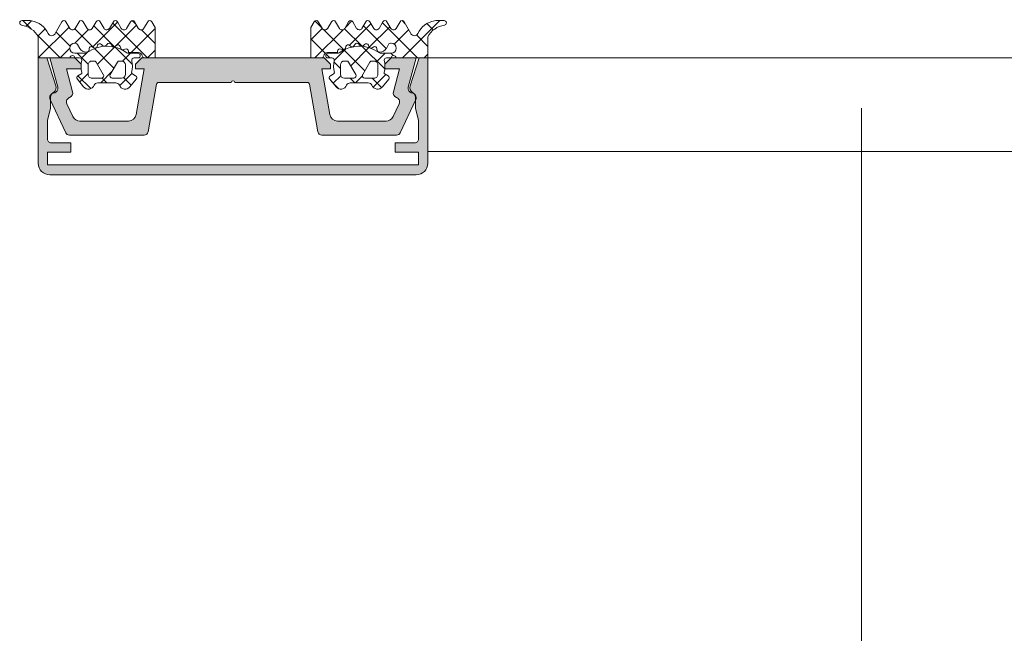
# Model space of a CAD drawing. Header units: millimetres. Extents: x -469965 to -394737, y -22321 to 14469.
# Tile 106 of 256: x -432584 to -432458, y -20136 to -20057. Entities that reach past the tile are written whole.
import ezdxf

# ---------------------------------------------------------------- set-up
doc = ezdxf.new("R2010")
doc.units = ezdxf.units.MM
doc.header["$MEASUREMENT"] = 0
doc.linetypes.add('CENTER', pattern=[254, 158.75, -31.75, 31.75, -31.75])
doc.linetypes.add('Dot & Dashed', pattern=[670.277762, 352.777767, -176.388884, 0, -141.111112])
for name, color, linetype, lineweight in [('A-06-TELJED_Pen_No__253', 7, 'Continuous', 13), ('New_A-13-UKS_Pen_No__250', 7, 'Continuous', 13), ('New_A-13-UKS_Pen_No__7', 7, 'Continuous', 15)]:
    doc.layers.add(name, color=color, linetype=linetype, lineweight=lineweight)

msp = doc.modelspace()

# ---------------------------------------------------------------- hatches: boundary and pattern name
at = {"layer": 'New_A-13-UKS_Pen_No__250', "linetype": 'Continuous', "lineweight": 13}
for points in [[(-432580.64, -20074.2), (-432577.64, -20074.2), (-432577.64, -20073), (-432580.15, -20073), (-432580.22, -20072.99), (-432580.3, -20072.97), (-432580.37, -20072.94), (-432580.44, -20072.9), (-432580.5, -20072.85), (-432580.55, -20072.79), (-432580.59, -20072.72), (-432580.62, -20072.65), (-432580.64, -20072.57), (-432580.64, -20072.5), (-432580.64, -20070.09), (-432580.25, -20068.6), (-432580.25, -20067), (-432580.22, -20066.89), (-432580.17, -20066.78), (-432580.11, -20066.69), (-432580.03, -20066.6), (-432579.93, -20066.53), (-432579.83, -20066.48), (-432579.81, -20066.46), (-432579.79, -20066.45), (-432579.77, -20066.43), (-432579.75, -20066.41), (-432579.73, -20066.39), (-432579.71, -20066.37), (-432579.69, -20066.35), (-432579.68, -20066.33), (-432579.66, -20066.3), (-432579.65, -20066.28), (-432579.63, -20066.26), (-432579.62, -20066.23), (-432579.61, -20066.21), (-432579.6, -20066.18), (-432579.59, -20066.16), (-432579.58, -20066.13), (-432579.57, -20066.1), (-432579.56, -20066.08), (-432579.56, -20066.05), (-432579.55, -20066.02), (-432579.55, -20066), (-432579.55, -20065.97), (-432579.54, -20065.94), (-432579.54, -20065.91), (-432579.54, -20065.89), (-432579.55, -20065.86), (-432579.55, -20065.83), (-432579.55, -20065.8), (-432579.56, -20065.78), (-432579.56, -20065.75), (-432579.57, -20065.72), (-432579.58, -20065.7), (-432580.75, -20062.1), (-432581.84, -20062.1), (-432581.84, -20075.6), (-432581.84, -20075.67), (-432581.84, -20075.74), (-432581.83, -20075.82), (-432581.82, -20075.89), (-432581.8, -20075.96), (-432581.78, -20076.03), (-432581.76, -20076.1), (-432581.73, -20076.17), (-432581.7, -20076.24), (-432581.67, -20076.3), (-432581.63, -20076.37), (-432581.59, -20076.43), (-432581.55, -20076.49), (-432581.5, -20076.55), (-432581.46, -20076.6), (-432581.41, -20076.66), (-432581.35, -20076.71), (-432581.3, -20076.76), (-432581.24, -20076.8), (-432581.18, -20076.84), (-432581.12, -20076.88), (-432581.05, -20076.92), (-432580.99, -20076.95), (-432580.92, -20076.98), (-432580.85, -20077.01), (-432580.78, -20077.03), (-432580.71, -20077.05), (-432580.64, -20077.07), (-432580.57, -20077.08), (-432580.49, -20077.09), (-432580.42, -20077.09), (-432580.35, -20077.1), (-432533.34, -20077.1), (-432533.27, -20077.09), (-432533.2, -20077.09), (-432533.12, -20077.08), (-432533.05, -20077.07), (-432532.98, -20077.05), (-432532.91, -20077.03), (-432532.84, -20077.01), (-432532.77, -20076.98), (-432532.7, -20076.95), (-432532.64, -20076.92), (-432532.57, -20076.88), (-432532.51, -20076.84), (-432532.45, -20076.8), (-432532.39, -20076.76), (-432532.34, -20076.71), (-432532.28, -20076.66), (-432532.23, -20076.6), (-432532.19, -20076.55), (-432532.14, -20076.49), (-432532.1, -20076.43), (-432532.06, -20076.37), (-432532.02, -20076.3), (-432531.99, -20076.24), (-432531.96, -20076.17), (-432531.93, -20076.1), (-432531.91, -20076.03), (-432531.89, -20075.96), (-432531.87, -20075.89), (-432531.86, -20075.82), (-432531.85, -20075.74), (-432531.85, -20075.67), (-432531.85, -20075.6), (-432531.85, -20062.1), (-432532.94, -20062.1), (-432534.11, -20065.7), (-432534.12, -20065.72), (-432534.13, -20065.75), (-432534.13, -20065.78), (-432534.14, -20065.81), (-432534.14, -20065.84), (-432534.15, -20065.87), (-432534.15, -20065.9), (-432534.15, -20065.93), (-432534.15, -20065.96), (-432534.14, -20065.99), (-432534.14, -20066.02), (-432534.13, -20066.05), (-432534.13, -20066.08), (-432534.12, -20066.11), (-432534.11, -20066.14), (-432534.1, -20066.17), (-432534.09, -20066.19), (-432534.08, -20066.22), (-432534.06, -20066.25), (-432534.05, -20066.27), (-432534.03, -20066.3), (-432534.02, -20066.32), (-432534, -20066.35), (-432533.98, -20066.37), (-432533.96, -20066.39), (-432533.94, -20066.41), (-432533.92, -20066.43), (-432533.89, -20066.45), (-432533.87, -20066.47), (-432533.85, -20066.49), (-432533.82, -20066.51), (-432533.8, -20066.52), (-432533.71, -20066.58), (-432533.63, -20066.65), (-432533.57, -20066.73), (-432533.51, -20066.82), (-432533.48, -20066.92), (-432533.45, -20067.02), (-432533.45, -20067.13), (-432533.45, -20068.6), (-432533.05, -20070.09), (-432533.05, -20072.5), (-432533.05, -20072.57), (-432533.07, -20072.65), (-432533.1, -20072.72), (-432533.14, -20072.79), (-432533.19, -20072.85), (-432533.25, -20072.9), (-432533.32, -20072.94), (-432533.39, -20072.97), (-432533.47, -20072.99), (-432533.55, -20073), (-432536.05, -20073), (-432536.05, -20074.2), (-432533.05, -20074.2), (-432533.05, -20075.8), (-432580.64, -20075.8)], [(-432577.15, -20062.1), (-432580.35, -20062.1), (-432579.34, -20065.84), (-432579.33, -20065.87), (-432579.33, -20065.9), (-432579.32, -20065.93), (-432579.32, -20065.97), (-432579.32, -20066), (-432579.32, -20066.03), (-432579.32, -20066.06), (-432579.33, -20066.09), (-432579.33, -20066.12), (-432579.34, -20066.15), (-432579.35, -20066.18), (-432579.36, -20066.21), (-432579.37, -20066.24), (-432579.39, -20066.27), (-432579.4, -20066.3), (-432579.42, -20066.33), (-432579.44, -20066.35), (-432579.46, -20066.38), (-432579.48, -20066.4), (-432579.5, -20066.42), (-432579.52, -20066.44), (-432579.55, -20066.47), (-432579.57, -20066.48), (-432579.6, -20066.5), (-432579.63, -20066.52), (-432579.65, -20066.53), (-432579.68, -20066.55), (-432579.71, -20066.56), (-432579.74, -20066.57), (-432579.77, -20066.58), (-432579.8, -20066.58), (-432579.83, -20066.59), (-432579.93, -20066.61), (-432580.03, -20066.65), (-432580.11, -20066.71), (-432580.19, -20066.78), (-432580.25, -20066.86), (-432580.3, -20066.94), (-432580.33, -20067.04), (-432580.34, -20067.14), (-432580.34, -20067.24), (-432580.32, -20067.34), (-432580.29, -20067.44), (-432578.3, -20071.71), (-432578.26, -20071.78), (-432578.21, -20071.84), (-432578.15, -20071.89), (-432578.08, -20071.94), (-432578, -20071.97), (-432577.92, -20071.99), (-432577.84, -20072), (-432568.23, -20072), (-432568.15, -20071.99), (-432568.06, -20071.97), (-432567.98, -20071.93), (-432567.91, -20071.88), (-432567.85, -20071.82), (-432567.8, -20071.75), (-432567.76, -20071.67), (-432567.74, -20071.58), (-432566.67, -20065.48), (-432566.66, -20065.46), (-432566.65, -20065.43), (-432566.64, -20065.42), (-432566.64, -20065.41), (-432566.63, -20065.4), (-432566.63, -20065.39), (-432566.62, -20065.37), (-432566.61, -20065.36), (-432566.6, -20065.35), (-432566.59, -20065.34), (-432566.58, -20065.33), (-432566.58, -20065.33), (-432566.57, -20065.32), (-432566.56, -20065.31), (-432566.54, -20065.3), (-432566.53, -20065.29), (-432566.52, -20065.29), (-432566.51, -20065.28), (-432566.5, -20065.27), (-432566.48, -20065.26), (-432566.45, -20065.26), (-432566.42, -20065.25), (-432566.4, -20065.25), (-432566.37, -20065.25), (-432557.1, -20065.25), (-432557.09, -20065.23), (-432557.08, -20065.21), (-432557.07, -20065.19), (-432557.06, -20065.17), (-432557.05, -20065.15), (-432557.04, -20065.13), (-432557.02, -20065.12), (-432557.01, -20065.1), (-432556.99, -20065.09), (-432556.97, -20065.08), (-432556.95, -20065.07), (-432556.93, -20065.06), (-432556.91, -20065.05), (-432556.89, -20065.05), (-432556.87, -20065.05), (-432556.85, -20065.05), (-432556.82, -20065.05), (-432556.8, -20065.05), (-432556.78, -20065.05), (-432556.76, -20065.06), (-432556.74, -20065.07), (-432556.72, -20065.08), (-432556.7, -20065.09), (-432556.68, -20065.1), (-432556.67, -20065.12), (-432556.65, -20065.13), (-432556.64, -20065.15), (-432556.63, -20065.17), (-432556.62, -20065.19), (-432556.61, -20065.21), (-432556.6, -20065.23), (-432556.6, -20065.25), (-432547.3, -20065.25), (-432547.28, -20065.25), (-432547.25, -20065.25), (-432547.23, -20065.26), (-432547.2, -20065.27), (-432547.19, -20065.27), (-432547.18, -20065.28), (-432547.17, -20065.29), (-432547.16, -20065.29), (-432547.15, -20065.3), (-432547.13, -20065.31), (-432547.12, -20065.32), (-432547.11, -20065.33), (-432547.11, -20065.33), (-432547.1, -20065.34), (-432547.09, -20065.35), (-432547.08, -20065.36), (-432547.07, -20065.37), (-432547.06, -20065.39), (-432547.06, -20065.4), (-432547.05, -20065.41), (-432547.05, -20065.42), (-432547.04, -20065.44), (-432547.03, -20065.47), (-432547.02, -20065.49), (-432545.95, -20071.58), (-432545.93, -20071.67), (-432545.89, -20071.75), (-432545.84, -20071.82), (-432545.78, -20071.88), (-432545.71, -20071.93), (-432545.63, -20071.97), (-432545.54, -20071.99), (-432545.46, -20072), (-432535.85, -20072), (-432535.77, -20071.99), (-432535.69, -20071.97), (-432535.61, -20071.94), (-432535.54, -20071.89), (-432535.48, -20071.84), (-432535.43, -20071.78), (-432535.39, -20071.71), (-432533.4, -20067.44), (-432533.37, -20067.34), (-432533.35, -20067.24), (-432533.35, -20067.14), (-432533.36, -20067.04), (-432533.39, -20066.94), (-432533.44, -20066.86), (-432533.5, -20066.78), (-432533.58, -20066.71), (-432533.67, -20066.65), (-432533.76, -20066.61), (-432533.86, -20066.59), (-432533.89, -20066.58), (-432533.92, -20066.58), (-432533.95, -20066.57), (-432533.98, -20066.56), (-432534.01, -20066.55), (-432534.04, -20066.53), (-432534.06, -20066.52), (-432534.09, -20066.5), (-432534.12, -20066.48), (-432534.14, -20066.47), (-432534.17, -20066.44), (-432534.19, -20066.42), (-432534.21, -20066.4), (-432534.23, -20066.38), (-432534.25, -20066.35), (-432534.27, -20066.33), (-432534.29, -20066.3), (-432534.3, -20066.27), (-432534.32, -20066.24), (-432534.33, -20066.21), (-432534.34, -20066.18), (-432534.35, -20066.15), (-432534.36, -20066.12), (-432534.36, -20066.09), (-432534.37, -20066.06), (-432534.37, -20066.03), (-432534.37, -20066), (-432534.37, -20065.97), (-432534.37, -20065.93), (-432534.36, -20065.9), (-432534.36, -20065.87), (-432534.35, -20065.84), (-432533.35, -20062.1), (-432536.55, -20062.1), (-432537.35, -20062.9), (-432537.35, -20063.5), (-432535.48, -20063.5), (-432536.27, -20066.44), (-432536.29, -20066.54), (-432536.29, -20066.64), (-432536.27, -20066.74), (-432536.24, -20066.83), (-432536.19, -20066.92), (-432536.13, -20067), (-432536.06, -20067.07), (-432535.97, -20067.12), (-432535.88, -20067.16), (-432535.85, -20067.18), (-432535.82, -20067.19), (-432535.8, -20067.2), (-432535.77, -20067.22), (-432535.74, -20067.23), (-432535.72, -20067.25), (-432535.69, -20067.27), (-432535.67, -20067.29), (-432535.65, -20067.31), (-432535.62, -20067.34), (-432535.6, -20067.36), (-432535.59, -20067.39), (-432535.57, -20067.41), (-432535.55, -20067.44), (-432535.54, -20067.47), (-432535.52, -20067.5), (-432535.51, -20067.53), (-432535.5, -20067.56), (-432535.49, -20067.59), (-432535.49, -20067.62), (-432535.48, -20067.65), (-432535.48, -20067.68), (-432535.48, -20067.71), (-432535.48, -20067.74), (-432535.48, -20067.77), (-432535.48, -20067.8), (-432535.49, -20067.84), (-432535.49, -20067.87), (-432535.5, -20067.9), (-432535.51, -20067.93), (-432535.52, -20067.96), (-432535.53, -20067.99), (-432536.29, -20069.62), (-432536.31, -20069.65), (-432536.33, -20069.68), (-432536.34, -20069.71), (-432536.36, -20069.74), (-432536.38, -20069.77), (-432536.4, -20069.8), (-432536.43, -20069.83), (-432536.45, -20069.86), (-432536.47, -20069.88), (-432536.5, -20069.91), (-432536.52, -20069.93), (-432536.55, -20069.96), (-432536.58, -20069.98), (-432536.61, -20070), (-432536.63, -20070.02), (-432536.66, -20070.04), (-432536.69, -20070.06), (-432536.72, -20070.08), (-432536.76, -20070.09), (-432536.79, -20070.11), (-432536.82, -20070.12), (-432536.85, -20070.13), (-432536.89, -20070.15), (-432536.92, -20070.16), (-432536.96, -20070.17), (-432536.99, -20070.17), (-432537.02, -20070.18), (-432537.06, -20070.19), (-432537.09, -20070.19), (-432537.13, -20070.19), (-432537.17, -20070.2), (-432537.2, -20070.2), (-432543.42, -20070.2), (-432543.47, -20070.2), (-432543.51, -20070.19), (-432543.56, -20070.19), (-432543.6, -20070.18), (-432543.64, -20070.17), (-432543.68, -20070.16), (-432543.73, -20070.15), (-432543.77, -20070.14), (-432543.81, -20070.12), (-432543.85, -20070.1), (-432543.89, -20070.08), (-432543.92, -20070.06), (-432543.96, -20070.04), (-432544, -20070.02), (-432544.03, -20069.99), (-432544.07, -20069.96), (-432544.1, -20069.93), (-432544.13, -20069.9), (-432544.16, -20069.87), (-432544.19, -20069.84), (-432544.22, -20069.81), (-432544.24, -20069.77), (-432544.27, -20069.73), (-432544.29, -20069.7), (-432544.31, -20069.66), (-432544.33, -20069.62), (-432544.35, -20069.58), (-432544.36, -20069.54), (-432544.38, -20069.5), (-432544.39, -20069.46), (-432544.4, -20069.41), (-432544.41, -20069.37), (-432545.45, -20063.5), (-432544.35, -20063.5), (-432544.35, -20062.9), (-432545.15, -20062.1), (-432568.55, -20062.1), (-432569.35, -20062.9), (-432569.35, -20063.5), (-432568.25, -20063.5), (-432569.28, -20069.37), (-432569.29, -20069.41), (-432569.3, -20069.46), (-432569.31, -20069.5), (-432569.33, -20069.54), (-432569.34, -20069.58), (-432569.36, -20069.62), (-432569.38, -20069.66), (-432569.4, -20069.7), (-432569.42, -20069.73), (-432569.45, -20069.77), (-432569.47, -20069.81), (-432569.5, -20069.84), (-432569.53, -20069.87), (-432569.56, -20069.9), (-432569.59, -20069.93), (-432569.62, -20069.96), (-432569.66, -20069.99), (-432569.69, -20070.02), (-432569.73, -20070.04), (-432569.77, -20070.06), (-432569.8, -20070.08), (-432569.84, -20070.1), (-432569.88, -20070.12), (-432569.92, -20070.14), (-432569.96, -20070.15), (-432570.01, -20070.16), (-432570.05, -20070.17), (-432570.09, -20070.18), (-432570.13, -20070.19), (-432570.18, -20070.19), (-432570.22, -20070.2), (-432570.27, -20070.2), (-432576.49, -20070.2), (-432576.52, -20070.2), (-432576.56, -20070.19), (-432576.6, -20070.19), (-432576.63, -20070.19), (-432576.67, -20070.18), (-432576.7, -20070.17), (-432576.73, -20070.17), (-432576.77, -20070.16), (-432576.8, -20070.15), (-432576.84, -20070.13), (-432576.87, -20070.12), (-432576.9, -20070.11), (-432576.93, -20070.09), (-432576.97, -20070.08), (-432577, -20070.06), (-432577.03, -20070.04), (-432577.06, -20070.02), (-432577.08, -20070), (-432577.11, -20069.98), (-432577.14, -20069.96), (-432577.17, -20069.93), (-432577.19, -20069.91), (-432577.22, -20069.88), (-432577.24, -20069.86), (-432577.26, -20069.83), (-432577.29, -20069.8), (-432577.31, -20069.77), (-432577.33, -20069.74), (-432577.35, -20069.71), (-432577.36, -20069.68), (-432577.38, -20069.65), (-432577.4, -20069.62), (-432578.16, -20067.99), (-432578.17, -20067.96), (-432578.18, -20067.93), (-432578.19, -20067.9), (-432578.2, -20067.87), (-432578.2, -20067.84), (-432578.21, -20067.8), (-432578.21, -20067.77), (-432578.21, -20067.74), (-432578.21, -20067.71), (-432578.21, -20067.68), (-432578.21, -20067.65), (-432578.2, -20067.62), (-432578.2, -20067.59), (-432578.19, -20067.56), (-432578.18, -20067.53), (-432578.17, -20067.5), (-432578.15, -20067.47), (-432578.14, -20067.44), (-432578.12, -20067.41), (-432578.1, -20067.39), (-432578.09, -20067.36), (-432578.07, -20067.34), (-432578.04, -20067.31), (-432578.02, -20067.29), (-432578, -20067.27), (-432577.97, -20067.25), (-432577.95, -20067.23), (-432577.92, -20067.22), (-432577.89, -20067.2), (-432577.87, -20067.19), (-432577.84, -20067.18), (-432577.81, -20067.16), (-432577.72, -20067.12), (-432577.63, -20067.07), (-432577.56, -20067), (-432577.5, -20066.92), (-432577.45, -20066.83), (-432577.42, -20066.74), (-432577.4, -20066.64), (-432577.4, -20066.54), (-432577.42, -20066.44), (-432578.21, -20063.5), (-432576.35, -20063.5), (-432576.35, -20062.9)]]:
    msp.add_hatch(color=7, dxfattribs=at).paths.add_polyline_path(points)

# ---------------------------------------------------------------- linework, layer by layer
at = {"layer": 'A-06-TELJED_Pen_No__253', "color": 7, "linetype": 'Dot & Dashed', "lineweight": 13}
msp.add_lwpolyline([(-432476.21, -21762.07), (-432476.21, -3520.72)], dxfattribs=at)
at = {"layer": 'A-06-TELJED_Pen_No__253', "color": 7, "linetype": 'CENTER', "lineweight": 13}
msp.add_lwpolyline([(-432476.21, -21762.07), (-432476.21, -3520.72)], dxfattribs=at)
at = {"layer": 'New_A-13-UKS_Pen_No__250', "color": 7, "linetype": 'Continuous', "lineweight": 13}
for p, q in [((-432582.76, -20058.37), (-432583.83, -20057.31)), ((-432582.7, -20057.34), (-432583.4, -20058.04)), ((-432571.65, -20057.52), (-432574.86, -20060.72)), ((-432574.33, -20057.38), (-432574.38, -20057.44)), ((-432567.81, -20062.1), (-432572.29, -20057.62)), ((-432569.27, -20057.83), (-432569.78, -20057.32)), ((-432546.33, -20057.36), (-432545.44, -20058.26)), ((-432542.43, -20058.19), (-432541.6, -20057.36)), ((-432541.91, -20060.48), (-432539.15, -20057.71)), ((-432537.68, -20057.59), (-432533.18, -20062.1)), ((-432535.15, -20057.32), (-432534.75, -20057.72)), ((-432535.11, -20062.1), (-432530.32, -20057.31)), ((-432531.97, -20057.69), (-432531.13, -20058.53)), ((-432579.04, -20062.1), (-432582.02, -20059.12)), ((-432580.93, -20058.37), (-432581.89, -20059.33)), ((-432577.88, -20058.14), (-432581.84, -20062.1)), ((-432577.74, -20060.59), (-432579.55, -20058.78)), ((-432574.71, -20060.81), (-432577.15, -20058.38)), ((-432575.4, -20058.46), (-432577.14, -20060.2)), ((-432572.04, -20060.67), (-432574.71, -20058)), ((-432569.23, -20057.9), (-432571.98, -20060.65)), ((-432566.84, -20058.32), (-432569.92, -20061.4)), ((-432566.84, -20060.26), (-432568.6, -20058.51)), ((-432546.85, -20059.8), (-432545.39, -20058.34)), ((-432546.33, -20062.1), (-432542.72, -20058.48)), ((-432545.22, -20058.47), (-432542.63, -20061.06)), ((-432542.53, -20058.36), (-432540.29, -20060.6)), ((-432540.1, -20057.98), (-432537.18, -20060.9)), ((-432539.36, -20060.74), (-432536.72, -20058.1)), ((-432536.15, -20060.33), (-432534.31, -20058.49)), ((-432533.31, -20059.16), (-432531.85, -20060.62)), ((-432546.85, -20059.66), (-432545, -20061.5)), ((-432577.79, -20060.85), (-432579.04, -20062.1)), ((-432575.43, -20062.89), (-432576.83, -20061.5)), ((-432575.47, -20061.33), (-432576.33, -20062.19)), ((-432572.12, -20063.4), (-432574.62, -20060.9)), ((-432572.05, -20060.72), (-432574.25, -20062.92)), ((-432569.75, -20062.96), (-432571.98, -20060.74)), ((-432570.02, -20061.5), (-432571.03, -20062.51)), ((-432566.84, -20061.13), (-432567.81, -20062.1)), ((-432544.88, -20061.62), (-432544.41, -20062.1)), ((-432543.86, -20062.42), (-432542.41, -20060.97)), ((-432542.62, -20061.07), (-432539.93, -20063.77)), ((-432541.74, -20063.11), (-432539.41, -20060.78)), ((-432540.27, -20060.62), (-432537.36, -20063.52)), ((-432538.43, -20062.61), (-432537.32, -20061.5)), ((-432536.59, -20061.5), (-432536.28, -20061.8)), ((-432532.3, -20062.1), (-432531.85, -20061.64)), ((-432543.89, -20062.61), (-432543.05, -20063.46)), ((-432496.95, -20062.1), (-432531.85, -20062.1)), ((-432496.95, -20062.1), (-431624.85, -20062.1)), ((-432575.44, -20064.12), (-432576.52, -20065.19)), ((-432572.38, -20063.86), (-432573.82, -20065.3)), ((-432569.82, -20064.11), (-432571.4, -20065.68)), ((-432575.1, -20066.04), (-432576.75, -20064.39)), ((-432573.03, -20065.3), (-432573.65, -20064.68)), ((-432569.91, -20065.61), (-432570.89, -20064.63)), ((-432544.19, -20065.12), (-432543.26, -20066.05)), ((-432543.99, -20065.36), (-432543.01, -20064.38)), ((-432541.8, -20064.7), (-432541.21, -20065.3)), ((-432541.12, -20065.3), (-432540.24, -20064.42)), ((-432539, -20064.7), (-432537.78, -20065.91)), ((-432538.87, -20065.85), (-432537.23, -20064.22)), ((-432496.95, -20074.1), (-432531.85, -20074.1)), ((-432496.95, -20074.1), (-431624.85, -20074.1))]:
    msp.add_line(p, q, dxfattribs=at)
at = {"layer": 'New_A-13-UKS_Pen_No__7', "color": 7, "linetype": 'Continuous', "lineweight": 15}
for p, q in [((-432583.92, -20057.31), (-432583.03, -20057.31)), ((-432579.67, -20058.99), (-432578.8, -20057.47)), ((-432578.28, -20057.47), (-432577.78, -20058.32)), ((-432577.09, -20058.32), (-432576.6, -20057.47)), ((-432576.08, -20057.47), (-432575.58, -20058.32)), ((-432574.9, -20058.32), (-432574.4, -20057.47)), ((-432573.88, -20057.47), (-432573.39, -20058.33)), ((-432572.7, -20058.32), (-432572.2, -20057.47)), ((-432571.68, -20057.47), (-432571.18, -20058.33)), ((-432570.5, -20058.32), (-432570, -20057.47)), ((-432569.48, -20057.47), (-432569.01, -20058.28)), ((-432568.27, -20058.29), (-432567.79, -20057.46)), ((-432567.27, -20057.46), (-432566.84, -20058.2)), ((-432546.42, -20057.46), (-432546.85, -20058.2)), ((-432545.42, -20058.29), (-432545.9, -20057.46)), ((-432544.21, -20057.47), (-432544.68, -20058.28)), ((-432543.19, -20058.32), (-432543.69, -20057.47)), ((-432542.01, -20057.47), (-432542.51, -20058.33)), ((-432540.99, -20058.32), (-432541.49, -20057.47)), ((-432539.81, -20057.47), (-432540.3, -20058.33)), ((-432538.79, -20058.32), (-432539.29, -20057.47)), ((-432537.61, -20057.47), (-432538.11, -20058.32)), ((-432536.6, -20058.32), (-432537.09, -20057.47)), ((-432535.41, -20057.47), (-432535.91, -20058.32)), ((-432534.02, -20058.99), (-432534.89, -20057.47)), ((-432529.77, -20057.31), (-432530.66, -20057.31)), ((-432566.84, -20058.2), (-432566.84, -20062.1)), ((-432546.85, -20058.2), (-432546.85, -20062.1)), ((-432581.84, -20062.1), (-432581.84, -20059.41)), ((-432576.52, -20060.88), (-432576.8, -20060.4)), ((-432573.58, -20060.51), (-432573.72, -20060.37)), ((-432573.01, -20060.34), (-432573.09, -20060.46)), ((-432572.4, -20060.53), (-432572.5, -20060.35)), ((-432541.29, -20060.53), (-432541.19, -20060.35)), ((-432540.68, -20060.34), (-432540.6, -20060.46)), ((-432540.11, -20060.51), (-432539.97, -20060.37)), ((-432537.17, -20060.88), (-432536.89, -20060.4)), ((-432531.85, -20062.1), (-432531.85, -20059.41)), ((-432577.15, -20061.5), (-432575.86, -20061.5)), ((-432575.32, -20060.92), (-432575.32, -20061.06)), ((-432574.72, -20060.8), (-432574.91, -20060.7)), ((-432574.22, -20060.49), (-432574.26, -20060.63)), ((-432571.81, -20060.51), (-432571.92, -20060.6)), ((-432571.26, -20060.85), (-432571.32, -20060.65)), ((-432570.7, -20060.97), (-432570.84, -20061.04)), ((-432570.29, -20061.5), (-432569.07, -20061.5)), ((-432570.26, -20061.4), (-432570.26, -20061.24)), ((-432568.99, -20061.4), (-432570.26, -20061.4)), ((-432544.7, -20061.4), (-432543.43, -20061.4)), ((-432543.4, -20061.5), (-432544.62, -20061.5)), ((-432543.43, -20061.4), (-432543.43, -20061.24)), ((-432542.99, -20060.97), (-432542.85, -20061.04)), ((-432542.43, -20060.85), (-432542.37, -20060.65)), ((-432541.88, -20060.51), (-432541.77, -20060.6)), ((-432539.47, -20060.49), (-432539.43, -20060.63)), ((-432538.97, -20060.8), (-432538.78, -20060.7)), ((-432538.38, -20060.92), (-432538.37, -20061.06)), ((-432536.55, -20061.5), (-432537.83, -20061.5)), ((-432577.75, -20062.1), (-432581.84, -20062.1)), ((-432580.75, -20062.1), (-432581.84, -20062.1)), ((-432581.84, -20062.1), (-432581.84, -20075.6)), ((-432579.58, -20065.7), (-432580.75, -20062.1)), ((-432577.15, -20062.1), (-432580.35, -20062.1)), ((-432580.35, -20062.1), (-432579.34, -20065.84)), ((-432576.35, -20062.9), (-432577.15, -20062.1)), ((-432576.54, -20062.1), (-432577.15, -20062.1)), ((-432576.35, -20063.5), (-432576.35, -20062.9)), ((-432574.67, -20062.5), (-432574.94, -20062.5)), ((-432573.49, -20064.25), (-432574.41, -20062.65)), ((-432571.68, -20062.65), (-432572.6, -20064.25)), ((-432571.15, -20062.5), (-432571.42, -20062.5)), ((-432568.89, -20062.1), (-432569.54, -20062.1)), ((-432568.55, -20062.1), (-432569.35, -20062.9)), ((-432569.35, -20062.9), (-432569.35, -20063.5)), ((-432545.15, -20062.1), (-432568.55, -20062.1)), ((-432566.84, -20062.1), (-432568.2, -20062.1)), ((-432546.85, -20062.1), (-432545.49, -20062.1)), ((-432544.35, -20062.9), (-432545.15, -20062.1)), ((-432544.8, -20062.1), (-432544.15, -20062.1)), ((-432544.35, -20063.5), (-432544.35, -20062.9)), ((-432542.55, -20062.5), (-432542.27, -20062.5)), ((-432542.01, -20062.65), (-432541.09, -20064.25)), ((-432540.2, -20064.25), (-432539.28, -20062.65)), ((-432539.02, -20062.5), (-432538.75, -20062.5)), ((-432536.55, -20062.1), (-432537.35, -20062.9)), ((-432537.35, -20062.9), (-432537.35, -20063.5)), ((-432537.15, -20062.1), (-432536.55, -20062.1)), ((-432533.35, -20062.1), (-432536.55, -20062.1)), ((-432535.95, -20062.1), (-432531.85, -20062.1)), ((-432534.35, -20065.84), (-432533.35, -20062.1)), ((-432532.94, -20062.1), (-432534.11, -20065.7)), ((-432531.85, -20062.1), (-432532.94, -20062.1)), ((-432531.85, -20075.6), (-432531.85, -20062.1)), ((-432577.42, -20066.44), (-432578.21, -20063.5)), ((-432578.21, -20063.5), (-432576.35, -20063.5)), ((-432576.74, -20064.38), (-432576.24, -20064.1)), ((-432576.24, -20064.1), (-432576.24, -20063.97)), ((-432575.44, -20063), (-432575.44, -20064.2)), ((-432570.64, -20064.2), (-432570.64, -20063)), ((-432569.84, -20063.97), (-432569.84, -20064.1)), ((-432569.84, -20064.1), (-432569.35, -20064.38)), ((-432569.35, -20063.5), (-432568.25, -20063.5)), ((-432568.25, -20063.5), (-432569.28, -20069.37)), ((-432544.41, -20069.37), (-432545.45, -20063.5)), ((-432545.45, -20063.5), (-432544.35, -20063.5)), ((-432543.85, -20064.1), (-432544.35, -20064.38)), ((-432543.85, -20063.97), (-432543.85, -20064.1)), ((-432543.05, -20064.2), (-432543.05, -20063)), ((-432538.25, -20063), (-432538.25, -20064.2)), ((-432537.45, -20064.1), (-432537.45, -20063.97)), ((-432536.95, -20064.38), (-432537.45, -20064.1)), ((-432537.35, -20063.5), (-432535.48, -20063.5)), ((-432535.48, -20063.5), (-432536.27, -20066.44)), ((-432576.01, -20065.81), (-432576.82, -20064.84)), ((-432574.94, -20064.7), (-432573.74, -20064.7)), ((-432571.89, -20065.3), (-432574.2, -20065.3)), ((-432572.34, -20064.7), (-432571.15, -20064.7)), ((-432569.27, -20064.84), (-432570.08, -20065.81)), ((-432566.37, -20065.25), (-432557.1, -20065.25)), ((-432556.6, -20065.25), (-432547.32, -20065.25)), ((-432544.42, -20064.84), (-432543.61, -20065.81)), ((-432541.35, -20064.7), (-432542.55, -20064.7)), ((-432541.8, -20065.3), (-432539.49, -20065.3)), ((-432538.75, -20064.7), (-432539.95, -20064.7)), ((-432537.68, -20065.81), (-432536.87, -20064.84)), ((-432567.74, -20071.58), (-432566.67, -20065.49)), ((-432547.02, -20065.49), (-432545.95, -20071.58)), ((-432580.29, -20067.44), (-432578.3, -20071.71)), ((-432580.25, -20068.6), (-432580.25, -20067)), ((-432577.4, -20069.62), (-432578.16, -20067.99)), ((-432535.53, -20067.99), (-432536.29, -20069.62)), ((-432535.39, -20071.71), (-432533.4, -20067.44)), ((-432533.45, -20067.13), (-432533.45, -20068.6)), ((-432580.64, -20070.09), (-432580.25, -20068.6)), ((-432533.45, -20068.6), (-432533.05, -20070.09)), ((-432580.64, -20072.5), (-432580.64, -20070.09)), ((-432570.27, -20070.2), (-432576.49, -20070.2)), ((-432537.2, -20070.2), (-432543.42, -20070.2)), ((-432533.05, -20070.09), (-432533.05, -20072.5)), ((-432577.64, -20073), (-432580.15, -20073)), ((-432577.84, -20072), (-432568.23, -20072)), ((-432577.64, -20074.2), (-432577.64, -20073)), ((-432545.46, -20072), (-432535.85, -20072)), ((-432533.55, -20073), (-432536.05, -20073)), ((-432536.05, -20073), (-432536.05, -20074.2)), ((-432580.64, -20075.8), (-432580.64, -20074.2)), ((-432580.64, -20074.2), (-432577.64, -20074.2)), ((-432536.05, -20074.2), (-432533.05, -20074.2)), ((-432533.05, -20074.2), (-432533.05, -20075.8)), ((-432533.05, -20075.8), (-432580.64, -20075.8)), ((-432580.35, -20077.1), (-432533.34, -20077.1))]:
    msp.add_line(p, q, dxfattribs=at)
for centre, radius, start, end in [((-432583.92, -20057.61), 0.3, 89.9022, 261.6433), ((-432583.04, -20059.31), 2, 80.4545, 89.9022), ((-432583.19, -20060.21), 2.91, 25.3637, 80.4545), ((-432578.54, -20057.62), 0.3, 30.7154, 150.1649), ((-432576.34, -20057.62), 0.3, 30.5887, 149.5346), ((-432574.14, -20057.62), 0.3, 30.1448, 149.5346), ((-432571.94, -20057.62), 0.3, 30.3449, 149.5346), ((-432569.74, -20057.62), 0.3, 30.3446, 149.7685), ((-432567.53, -20057.61), 0.3, 29.7965, 150.132), ((-432546.16, -20057.61), 0.3, 29.868, 150.2035), ((-432543.95, -20057.62), 0.3, 30.2315, 149.6554), ((-432541.75, -20057.62), 0.3, 30.4654, 149.6551), ((-432539.55, -20057.62), 0.3, 30.4654, 149.8552), ((-432537.35, -20057.62), 0.3, 30.4654, 149.4113), ((-432535.15, -20057.62), 0.3, 29.8351, 149.2846), ((-432530.5, -20060.21), 2.91, 99.5455, 154.6363), ((-432530.65, -20059.31), 2, 90.0978, 99.5455), ((-432529.77, -20057.61), 0.3, 278.3567, 90.0978), ((-432584.38, -20060.73), 2.86, 27.5921, 81.6433), ((-432580.11, -20058.75), 0.5, 205.3637, 330.1649), ((-432577.44, -20058.08), 0.417, 215.132, 324.868), ((-432575.24, -20058.08), 0.415, 215.012, 324.988), ((-432573.05, -20058.06), 0.43, 217.8436, 323.8234), ((-432570.84, -20058.08), 0.419, 215.4665, 324.6999), ((-432568.64, -20058.09), 0.416, 206.9541, 331.568), ((-432545.05, -20058.09), 0.416, 208.432, 333.0459), ((-432542.85, -20058.08), 0.419, 215.3001, 324.5335), ((-432540.64, -20058.06), 0.43, 216.1766, 322.1564), ((-432538.45, -20058.08), 0.415, 215.012, 324.988), ((-432536.25, -20058.08), 0.417, 215.132, 324.868), ((-432533.58, -20058.75), 0.5, 209.8351, 334.6363), ((-432529.31, -20060.73), 2.86, 98.3567, 152.4079), ((-432577.15, -20060.85), 0.65, 90, 270), ((-432577.15, -20060.6), 0.4, 29.9937, 90), ((-432573.93, -20060.58), 0.3, 45.0005, 162.0009), ((-432572.76, -20060.5), 0.3, 30.0003, 146.9985), ((-432540.93, -20060.5), 0.3, 33.0015, 149.9997), ((-432539.76, -20060.58), 0.3, 17.9991, 134.9995), ((-432536.55, -20060.6), 0.4, 90, 150.0063), ((-432536.55, -20060.85), 0.65, 270, 90), ((-432575.65, -20060.38), 1, 210.0023, 269.1728), ((-432575.86, -20061), 0.5, 270, 305.0779), ((-432575.66, -20061.04), 0.339, 269.1783, 356.9975), ((-432573.04, -20065.01), 4.4, 54.1588, 125.0779), ((-432575.04, -20060.93), 0.272, 60.011, 176.9853), ((-432574.56, -20060.53), 0.316, 240.007, 341.9967), ((-432573.36, -20060.29), 0.316, 224.991, 327.0104), ((-432572.13, -20060.37), 0.316, 210.0026, 311.9974), ((-432571.61, -20060.73), 0.3, 14.9955, 132.0028), ((-432570.97, -20060.78), 0.3, 195.0015, 296.9968), ((-432570.57, -20061.24), 0.3, 0.0112, 116.991), ((-432570.29, -20061.2), 0.3, 234.1588, 270), ((-432569.07, -20061.83), 0.33, 305.0901, 90), ((-432568.99, -20061.9), 0.5, 7.1737, 90.0088), ((-432544.7, -20061.9), 0.5, 89.9912, 172.8263), ((-432544.62, -20061.83), 0.33, 90, 234.9099), ((-432543.13, -20061.24), 0.3, 63.009, 179.9888), ((-432543.4, -20061.2), 0.3, 270, 305.8412), ((-432540.65, -20065.01), 4.4, 54.9221, 125.8412), ((-432542.72, -20060.78), 0.3, 243.0032, 344.9985), ((-432542.08, -20060.73), 0.3, 47.9972, 165.0045), ((-432541.56, -20060.37), 0.316, 228.0026, 329.9974), ((-432540.33, -20060.29), 0.316, 212.9896, 315.009), ((-432539.13, -20060.53), 0.316, 198.0033, 299.993), ((-432538.65, -20060.93), 0.272, 3.0147, 119.989), ((-432538.03, -20061.04), 0.339, 183.0025, 270.8217), ((-432537.83, -20061), 0.5, 234.9221, 270), ((-432538.04, -20060.38), 1, 270.8272, 329.9977), ((-432577.45, -20062.1), 0.3, 0, 180), ((-432576.55, -20062.4), 0.3, 0.0185, 89.0948), ((-432573.21, -20063.18), 3.14, 165.4979, 194.5021), ((-432574.94, -20063), 0.5, 89.9897, 180.0103), ((-432574.67, -20062.8), 0.3, 29.9936, 90.0121), ((-432571.42, -20062.8), 0.3, 89.9893, 150.005), ((-432571.15, -20063), 0.5, 0.009, 89.991), ((-432569.54, -20062.4), 0.3, 90, 193.1975), ((-432572.89, -20063.18), 3.14, 345.517, 13.1975), ((-432568.2, -20061.8), 0.3, 187.1885, 269.997), ((-432545.49, -20061.8), 0.3, 270.003, 352.8115), ((-432544.15, -20062.4), 0.3, 346.8025, 90), ((-432540.8, -20063.18), 3.14, 166.8025, 194.483), ((-432542.55, -20063), 0.5, 90.009, 179.991), ((-432542.27, -20062.8), 0.3, 29.995, 90.0107), ((-432539.02, -20062.8), 0.3, 89.9879, 150.0064), ((-432538.75, -20063), 0.5, 359.9897, 90.0103), ((-432537.14, -20062.4), 0.3, 90.9052, 179.9815), ((-432540.49, -20063.18), 3.14, 345.4979, 14.5021), ((-432536.25, -20062.1), 0.3, 0, 180), ((-432574.94, -20064.2), 0.5, 179.9899, 270.0101), ((-432571.15, -20064.2), 0.5, 270.0092, 359.9908), ((-432542.55, -20064.2), 0.5, 180.0092, 269.9908), ((-432538.75, -20064.2), 0.5, 269.9899, 0.0101), ((-432576.59, -20064.64), 0.3, 120.0049, 219.9897), ((-432574.2, -20065.8), 0.5, 90.0003, 157.3776), ((-432573.74, -20064.4), 0.3, 269.9936, 30.0024), ((-432572.34, -20064.4), 0.3, 150.0027, 270.0013), ((-432571.89, -20065.8), 0.5, 22.6209, 90.0012), ((-432569.49, -20064.64), 0.3, 319.9887, 60.0017), ((-432566.37, -20065.55), 0.3, 90, 170), ((-432556.85, -20065.3), 0.256, 12.6804, 167.3196), ((-432547.32, -20065.55), 0.3, 10, 90), ((-432544.2, -20064.64), 0.3, 119.9983, 220.0113), ((-432541.8, -20065.8), 0.5, 89.9988, 157.3791), ((-432541.35, -20064.4), 0.3, 269.9987, 29.9973), ((-432539.95, -20064.4), 0.3, 149.9976, 270.0064), ((-432539.49, -20065.8), 0.5, 22.6224, 89.9997), ((-432537.1, -20064.64), 0.3, 320.0103, 59.9951), ((-432579.75, -20067.18), 0.6, 98.4417, 205), ((-432579.57, -20067.11), 0.681, 112.3785, 170.9198), ((-432580.25, -20065.91), 0.702, 306.0632, 18.0774), ((-432579.92, -20066), 0.6, 278.4417, 15), ((-432578, -20066.6), 0.6, 288.8192, 15), ((-432575.4, -20065.3), 0.8, 219.9967, 337.3844), ((-432570.69, -20065.3), 0.8, 202.6228, 319.9969), ((-432543, -20065.3), 0.8, 220.0031, 337.3772), ((-432538.29, -20065.3), 0.8, 202.6156, 320.0033), ((-432535.69, -20066.6), 0.6, 165, 251.1808), ((-432533.77, -20066), 0.6, 165, 261.5583), ((-432533.45, -20065.91), 0.702, 161.9229, 240.0364), ((-432533.95, -20067.18), 0.6, 335, 81.5583), ((-432534.15, -20067.13), 0.7, 0, 60.0364), ((-432577.61, -20067.73), 0.6, 108.8192, 205), ((-432536.08, -20067.73), 0.6, 335, 71.1808), ((-432576.49, -20069.2), 1, 205, 270), ((-432570.27, -20069.2), 1, 270, 350), ((-432543.42, -20069.2), 1, 190, 270), ((-432537.2, -20069.2), 1, 270, 335), ((-432577.84, -20071.5), 0.5, 205, 270), ((-432568.23, -20071.5), 0.5, 270, 350), ((-432545.46, -20071.5), 0.5, 190, 270), ((-432535.85, -20071.5), 0.5, 270, 335), ((-432580.15, -20072.5), 0.5, 179.996, 270.0041), ((-432533.54, -20072.5), 0.499, 269.9345, 359.9508), ((-432580.34, -20075.6), 1.5, 180.0502, 269.9499), ((-432533.35, -20075.6), 1.5, 270.05, 359.95)]:
    msp.add_arc(centre, radius, start, end, dxfattribs=at)

doc.saveas('drawing.dxf')
